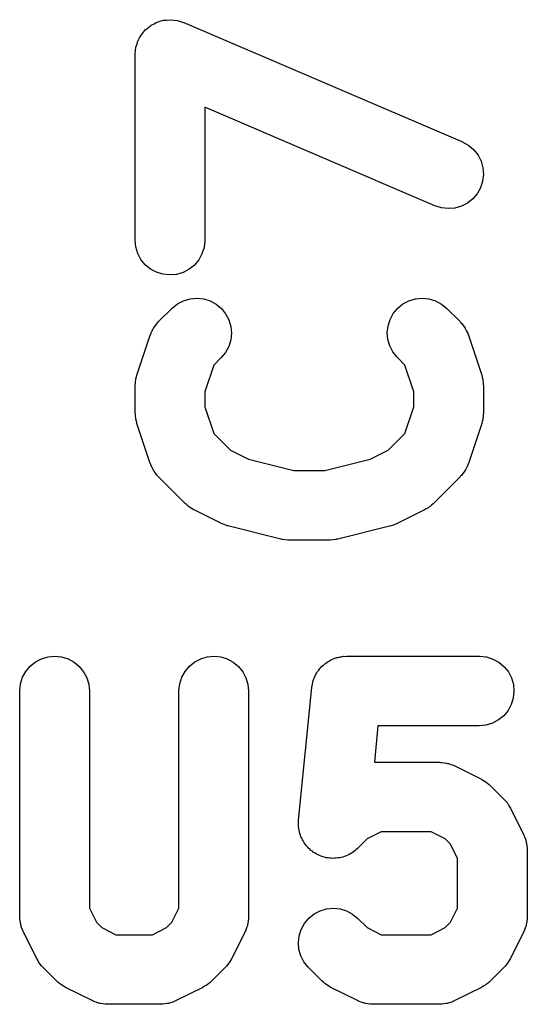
# Model space of a CAD drawing. Extents: x 57.3 to 93.1, y -79.3 to -45.8.
# Tile 26 of 33: x 79.1 to 80, y -55.8 to -54. Entities that reach past the tile are written whole.
import ezdxf

# ---------------------------------------------------------------- set-up
doc = ezdxf.new("R2010")
doc.units = 0
doc.header["$MEASUREMENT"] = 0
doc.layers.add('BLACK', color=7, linetype='CONTINUOUS')

msp = doc.modelspace()

# ---------------------------------------------------------------- linework, layer by layer
at = {"layer": 'BLACK', "linetype": 'CONTINUOUS'}
for p, q in [((79.2976, -54.0281), (79.3028, -54.0254)), ((79.3028, -54.0254), (79.303, -54.0253)), ((79.303, -54.0253), (79.3032, -54.0252)), ((79.3032, -54.0252), (79.3088, -54.0236)), ((79.3088, -54.0236), (79.3145, -54.0219)), ((79.3145, -54.0219), (79.3147, -54.0219)), ((79.3147, -54.0219), (79.3149, -54.0219)), ((79.3149, -54.0219), (79.3208, -54.0214)), ((79.3208, -54.0214), (79.3266, -54.0208)), ((79.3266, -54.0208), (79.3268, -54.0209)), ((79.3268, -54.0209), (79.3271, -54.0208)), ((79.3271, -54.0208), (79.333, -54.0215)), ((79.333, -54.0215), (79.3388, -54.0221)), ((79.3388, -54.0221), (79.339, -54.0222)), ((79.339, -54.0222), (79.3392, -54.0222)), ((79.3392, -54.0222), (79.3449, -54.024)), ((79.3449, -54.024), (79.3504, -54.0257)), ((79.3504, -54.0257), (79.3506, -54.0258)), ((79.3506, -54.0258), (79.3508, -54.0259)), ((79.3508, -54.0259), (79.8508, -54.2402)), ((79.2749, -54.0477), (79.2786, -54.0432)), ((79.2786, -54.0432), (79.2825, -54.0387)), ((79.2825, -54.0387), (79.2826, -54.0385)), ((79.2826, -54.0385), (79.2828, -54.0384)), ((79.2828, -54.0384), (79.2874, -54.0347)), ((79.2874, -54.0347), (79.292, -54.031)), ((79.292, -54.031), (79.2922, -54.0309)), ((79.2922, -54.0309), (79.2923, -54.0308)), ((79.2923, -54.0308), (79.2976, -54.0281)), ((79.267, -54.0643), (79.2687, -54.0587)), ((79.2687, -54.0587), (79.2689, -54.0585)), ((79.2689, -54.0583), (79.2717, -54.0533)), ((79.2689, -54.0585), (79.2689, -54.0583)), ((79.2717, -54.0533), (79.2746, -54.048)), ((79.2746, -54.048), (79.2748, -54.0479)), ((79.2748, -54.0479), (79.2749, -54.0477)), ((79.2637, -54.082), (79.2644, -54.0762)), ((79.2644, -54.0762), (79.2651, -54.0703)), ((79.2651, -54.0699), (79.267, -54.0643)), ((79.2651, -54.0701), (79.2651, -54.0699)), ((79.2651, -54.0703), (79.2651, -54.0701)), ((79.2637, -54.0822), (79.2637, -54.082)), ((79.2637, -54.0825), (79.2637, -54.0822)), ((79.2637, -54.0833), (79.2637, -54.0825)), ((79.2637, -54.4167), (79.2637, -54.0833)), ((79.8016, -54.3551), (79.3887, -54.1781)), ((79.3887, -54.1781), (79.3887, -54.4167)), ((79.8508, -54.2402), (79.8516, -54.2405)), ((79.8516, -54.2405), (79.8622, -54.2465)), ((79.8622, -54.2465), (79.8714, -54.2545)), ((79.8714, -54.2545), (79.879, -54.2641)), ((79.879, -54.2641), (79.8845, -54.275)), ((79.8845, -54.275), (79.8877, -54.2868)), ((79.8877, -54.2868), (79.8887, -54.2989)), ((79.8887, -54.2989), (79.8872, -54.311)), ((79.8835, -54.3226), (79.8775, -54.3333)), ((79.8872, -54.311), (79.8835, -54.3226)), ((79.8696, -54.3426), (79.86, -54.3502)), ((79.8775, -54.3333), (79.8696, -54.3426)), ((79.8132, -54.3588), (79.8016, -54.3551)), ((79.8253, -54.3601), (79.8132, -54.3588)), ((79.8375, -54.3591), (79.8253, -54.3601)), ((79.8492, -54.3557), (79.8375, -54.3591)), ((79.86, -54.3502), (79.8492, -54.3557)), ((79.2649, -54.4288), (79.2637, -54.4167)), ((79.2684, -54.4405), (79.2649, -54.4288)), ((79.3873, -54.4297), (79.3836, -54.4413)), ((79.3887, -54.4175), (79.3873, -54.4297)), ((79.3887, -54.4167), (79.3887, -54.4175)), ((79.2741, -54.4513), (79.2684, -54.4405)), ((79.2818, -54.4607), (79.2741, -54.4513)), ((79.3836, -54.4413), (79.3778, -54.452)), ((79.2912, -54.4685), (79.2818, -54.4607)), ((79.302, -54.4743), (79.2912, -54.4685)), ((79.3699, -54.4613), (79.3604, -54.469)), ((79.3778, -54.452), (79.3699, -54.4613)), ((79.3136, -54.4779), (79.302, -54.4743)), ((79.3258, -54.4792), (79.3136, -54.4779)), ((79.3379, -54.4781), (79.3258, -54.4792)), ((79.3496, -54.4746), (79.3379, -54.4781)), ((79.3604, -54.469), (79.3496, -54.4746)), ((79.3506, -54.5253), (79.3623, -54.5219)), ((79.3623, -54.5219), (79.3745, -54.5208)), ((79.3745, -54.5208), (79.3866, -54.5222)), ((79.755, -54.5255), (79.7666, -54.522)), ((79.7666, -54.522), (79.7788, -54.5208)), ((79.7788, -54.5208), (79.7909, -54.5221)), ((79.3058, -54.5629), (79.3296, -54.5391)), ((79.3296, -54.5391), (79.3302, -54.5385)), ((79.3302, -54.5385), (79.3398, -54.5309)), ((79.3398, -54.5309), (79.3506, -54.5253)), ((79.3866, -54.5222), (79.3982, -54.5258)), ((79.3982, -54.5258), (79.4089, -54.5316)), ((79.4089, -54.5316), (79.4183, -54.5394)), ((79.4183, -54.5394), (79.426, -54.5489)), ((79.7269, -54.5482), (79.7347, -54.5388)), ((79.7347, -54.5388), (79.7442, -54.5312)), ((79.7442, -54.5312), (79.755, -54.5255)), ((79.7909, -54.5221), (79.8026, -54.5256)), ((79.8026, -54.5256), (79.8133, -54.5314)), ((79.8133, -54.5314), (79.8228, -54.5391)), ((79.8228, -54.5391), (79.8466, -54.5629)), ((79.426, -54.5489), (79.4317, -54.5597)), ((79.721, -54.5589), (79.7269, -54.5482)), ((79.2961, -54.5755), (79.2972, -54.574)), ((79.2972, -54.574), (79.2981, -54.5724)), ((79.2981, -54.5724), (79.3008, -54.5691)), ((79.3008, -54.5691), (79.3033, -54.5656)), ((79.3033, -54.5656), (79.3046, -54.5644)), ((79.3046, -54.5644), (79.3058, -54.5629)), ((79.4317, -54.5597), (79.4352, -54.5714)), ((79.4352, -54.5714), (79.4363, -54.5836)), ((79.7161, -54.5827), (79.7174, -54.5706)), ((79.7174, -54.5706), (79.721, -54.5589)), ((79.8466, -54.5629), (79.8472, -54.5636)), ((79.8472, -54.5636), (79.8483, -54.565)), ((79.8483, -54.565), (79.8497, -54.5663)), ((79.8497, -54.5663), (79.8521, -54.5698)), ((79.8521, -54.5698), (79.8548, -54.5731)), ((79.8548, -54.5731), (79.8556, -54.5747)), ((79.8556, -54.5747), (79.8567, -54.5762)), ((79.2669, -54.6588), (79.2907, -54.5874)), ((79.2907, -54.5874), (79.291, -54.5866)), ((79.291, -54.5866), (79.2918, -54.5849)), ((79.2918, -54.5849), (79.2923, -54.5831)), ((79.2923, -54.5831), (79.2943, -54.5794)), ((79.2943, -54.5794), (79.2961, -54.5755)), ((79.4363, -54.5836), (79.4351, -54.5957)), ((79.7171, -54.5948), (79.7161, -54.5827)), ((79.8567, -54.5762), (79.8584, -54.5802)), ((79.8584, -54.5802), (79.8604, -54.5839)), ((79.8604, -54.5839), (79.8609, -54.5857)), ((79.8609, -54.5857), (79.8617, -54.5874)), ((79.8617, -54.5874), (79.8855, -54.6588)), ((79.4315, -54.6074), (79.4257, -54.6181)), ((79.4351, -54.5957), (79.4315, -54.6074)), ((79.7205, -54.6065), (79.7171, -54.5948)), ((79.7262, -54.6174), (79.7205, -54.6065)), ((79.418, -54.6275), (79.4046, -54.6409)), ((79.4257, -54.6181), (79.418, -54.6275)), ((79.7338, -54.6269), (79.7262, -54.6174)), ((79.7344, -54.6275), (79.7338, -54.6269)), ((79.7478, -54.6409), (79.7344, -54.6275)), ((79.4046, -54.6409), (79.3887, -54.6887)), ((79.7637, -54.6887), (79.7478, -54.6409)), ((79.2651, -54.6656), (79.2661, -54.6622)), ((79.2661, -54.6622), (79.2669, -54.6588)), ((79.8855, -54.6588), (79.8858, -54.6596)), ((79.8858, -54.6596), (79.8865, -54.6631)), ((79.8865, -54.6631), (79.8875, -54.6664)), ((79.2637, -54.6777), (79.2641, -54.6742)), ((79.2637, -54.6786), (79.2637, -54.6777)), ((79.2637, -54.7262), (79.2637, -54.6786)), ((79.2641, -54.6742), (79.2642, -54.6707)), ((79.2642, -54.6707), (79.2648, -54.6682)), ((79.2648, -54.6682), (79.2651, -54.6656)), ((79.8875, -54.6664), (79.8878, -54.669)), ((79.8878, -54.669), (79.8883, -54.6716)), ((79.8883, -54.6716), (79.8883, -54.6751)), ((79.8883, -54.6751), (79.8887, -54.6786)), ((79.8887, -54.6786), (79.8887, -54.7262)), ((79.3887, -54.6887), (79.3887, -54.716)), ((79.7637, -54.716), (79.7637, -54.6887)), ((79.3887, -54.716), (79.4046, -54.7639)), ((79.7478, -54.7639), (79.7637, -54.716)), ((79.264, -54.7297), (79.2637, -54.7262)), ((79.2641, -54.7332), (79.264, -54.7297)), ((79.2646, -54.7357), (79.2641, -54.7332)), ((79.8882, -54.7341), (79.8876, -54.7366)), ((79.8883, -54.7305), (79.8882, -54.7341)), ((79.8887, -54.7271), (79.8883, -54.7305)), ((79.8887, -54.7262), (79.8887, -54.7271)), ((79.2649, -54.7383), (79.2646, -54.7357)), ((79.2659, -54.7417), (79.2649, -54.7383)), ((79.2666, -54.7451), (79.2659, -54.7417)), ((79.2669, -54.746), (79.2666, -54.7451)), ((79.2907, -54.8174), (79.2669, -54.746)), ((79.8855, -54.746), (79.8617, -54.8174)), ((79.8863, -54.7425), (79.8855, -54.746)), ((79.8873, -54.7392), (79.8863, -54.7425)), ((79.8876, -54.7366), (79.8873, -54.7392)), ((79.4046, -54.7639), (79.4346, -54.7939)), ((79.7177, -54.7939), (79.7478, -54.7639)), ((79.4346, -54.7939), (79.4671, -54.8101)), ((79.6853, -54.8101), (79.7177, -54.7939)), ((79.2915, -54.8191), (79.2907, -54.8174)), ((79.292, -54.8208), (79.2915, -54.8191)), ((79.2939, -54.8246), (79.292, -54.8208)), ((79.4671, -54.8101), (79.5482, -54.8304)), ((79.6042, -54.8304), (79.6853, -54.8101)), ((79.8601, -54.8216), (79.8581, -54.8254)), ((79.8606, -54.8199), (79.8601, -54.8216)), ((79.8614, -54.8182), (79.8606, -54.8199)), ((79.8617, -54.8174), (79.8614, -54.8182)), ((79.2957, -54.8285), (79.2939, -54.8246)), ((79.2967, -54.83), (79.2957, -54.8285)), ((79.2976, -54.8317), (79.2967, -54.83)), ((79.3002, -54.835), (79.2976, -54.8317)), ((79.3027, -54.8385), (79.3002, -54.835)), ((79.304, -54.8398), (79.3027, -54.8385)), ((79.3052, -54.8412), (79.304, -54.8398)), ((79.5482, -54.8304), (79.6042, -54.8304)), ((79.8491, -54.8391), (79.8477, -54.8404)), ((79.8516, -54.8357), (79.8491, -54.8391)), ((79.8543, -54.8324), (79.8516, -54.8357)), ((79.8552, -54.8308), (79.8543, -54.8324)), ((79.8563, -54.8293), (79.8552, -54.8308)), ((79.8581, -54.8254), (79.8563, -54.8293)), ((79.3058, -54.8418), (79.3052, -54.8412)), ((79.3534, -54.8894), (79.3058, -54.8418)), ((79.8466, -54.8418), (79.799, -54.8894)), ((79.8477, -54.8404), (79.8466, -54.8418)), ((79.3561, -54.8917), (79.3534, -54.8894)), ((79.3587, -54.8941), (79.3561, -54.8917)), ((79.7956, -54.8922), (79.793, -54.8946)), ((79.7983, -54.89), (79.7956, -54.8922)), ((79.799, -54.8894), (79.7983, -54.89)), ((79.3608, -54.8955), (79.3587, -54.8941)), ((79.3628, -54.8972), (79.3608, -54.8955)), ((79.3659, -54.8988), (79.3628, -54.8972)), ((79.3689, -54.9007), (79.3659, -54.8988)), ((79.3697, -54.9011), (79.3689, -54.9007)), ((79.4173, -54.9249), (79.3697, -54.9011)), ((79.7827, -54.9011), (79.7351, -54.9249)), ((79.7857, -54.8993), (79.7827, -54.9011)), ((79.7888, -54.8977), (79.7857, -54.8993)), ((79.7908, -54.896), (79.7888, -54.8977)), ((79.793, -54.8946), (79.7908, -54.896)), ((79.4176, -54.9251), (79.4173, -54.9249)), ((79.4178, -54.9252), (79.4176, -54.9251)), ((79.4232, -54.9272), (79.4178, -54.9252)), ((79.4287, -54.9293), (79.4232, -54.9272)), ((79.7283, -54.9275), (79.7229, -54.9295)), ((79.7338, -54.9256), (79.7283, -54.9275)), ((79.734, -54.9254), (79.7338, -54.9256)), ((79.7343, -54.9253), (79.734, -54.9254)), ((79.7351, -54.9249), (79.7343, -54.9253)), ((79.429, -54.9294), (79.4287, -54.9293)), ((79.4292, -54.9295), (79.429, -54.9294)), ((79.4301, -54.9297), (79.4292, -54.9295)), ((79.5253, -54.9535), (79.4301, -54.9297)), ((79.7223, -54.9297), (79.6271, -54.9535)), ((79.7226, -54.9296), (79.7223, -54.9297)), ((79.7229, -54.9295), (79.7226, -54.9296)), ((79.5264, -54.9537), (79.5253, -54.9535)), ((79.5275, -54.954), (79.5264, -54.9537)), ((79.5324, -54.9545), (79.5275, -54.954)), ((79.5374, -54.9553), (79.5324, -54.9545)), ((79.5385, -54.9552), (79.5374, -54.9553)), ((79.5396, -54.9554), (79.5385, -54.9552)), ((79.5405, -54.9554), (79.5396, -54.9554)), ((79.6119, -54.9554), (79.5405, -54.9554)), ((79.613, -54.9552), (79.6119, -54.9554)), ((79.6141, -54.9553), (79.613, -54.9552)), ((79.6191, -54.9547), (79.6141, -54.9553)), ((79.624, -54.9542), (79.6191, -54.9547)), ((79.6251, -54.9538), (79.624, -54.9542)), ((79.6262, -54.9537), (79.6251, -54.9538)), ((79.6271, -54.9535), (79.6262, -54.9537)), ((79.0753, -55.1815), (79.0848, -55.1739)), ((79.0848, -55.1739), (79.0956, -55.1682)), ((79.0956, -55.1682), (79.1073, -55.1648)), ((79.1073, -55.1648), (79.1195, -55.1637)), ((79.1195, -55.1637), (79.1316, -55.165)), ((79.1316, -55.165), (79.1433, -55.1686)), ((79.1433, -55.1686), (79.154, -55.1744)), ((79.154, -55.1744), (79.1634, -55.1822)), ((79.361, -55.1815), (79.3705, -55.1739)), ((79.3705, -55.1739), (79.3813, -55.1682)), ((79.3813, -55.1682), (79.3931, -55.1648)), ((79.3931, -55.1648), (79.4052, -55.1637)), ((79.4052, -55.1637), (79.4173, -55.165)), ((79.4173, -55.165), (79.429, -55.1686)), ((79.429, -55.1686), (79.4397, -55.1744)), ((79.4397, -55.1744), (79.4491, -55.1822)), ((79.6038, -55.1774), (79.6061, -55.1759)), ((79.6061, -55.1759), (79.6083, -55.1741)), ((79.6083, -55.1741), (79.6112, -55.1726)), ((79.6112, -55.1726), (79.614, -55.1707)), ((79.614, -55.1707), (79.6166, -55.1697)), ((79.6166, -55.1697), (79.619, -55.1684)), ((79.619, -55.1684), (79.6222, -55.1674)), ((79.6222, -55.1674), (79.6253, -55.1662)), ((79.6253, -55.1662), (79.6281, -55.1657)), ((79.6281, -55.1657), (79.6307, -55.1649)), ((79.6307, -55.1649), (79.634, -55.1646)), ((79.634, -55.1646), (79.6373, -55.1639)), ((79.6373, -55.1639), (79.6401, -55.164)), ((79.6401, -55.164), (79.6429, -55.1637)), ((79.6429, -55.1637), (79.881, -55.1637)), ((79.881, -55.1637), (79.8818, -55.1637)), ((79.8818, -55.1637), (79.8939, -55.1651)), ((79.8939, -55.1651), (79.9056, -55.1687)), ((79.9056, -55.1687), (79.9163, -55.1746)), ((79.9163, -55.1746), (79.9256, -55.1825)), ((79.0616, -55.2016), (79.0675, -55.1909)), ((79.0675, -55.1909), (79.0753, -55.1815)), ((79.1634, -55.1822), (79.1711, -55.1916)), ((79.1711, -55.1916), (79.1768, -55.2024)), ((79.3473, -55.2016), (79.3532, -55.1909)), ((79.3532, -55.1909), (79.361, -55.1815)), ((79.4491, -55.1822), (79.4568, -55.1916)), ((79.4568, -55.1916), (79.4625, -55.2024)), ((79.5881, -55.196), (79.5897, -55.1937)), ((79.5897, -55.1937), (79.591, -55.1912)), ((79.591, -55.1912), (79.5932, -55.1887)), ((79.5932, -55.1887), (79.5951, -55.1859)), ((79.5951, -55.1859), (79.597, -55.184)), ((79.597, -55.184), (79.5988, -55.1818)), ((79.5988, -55.1818), (79.6014, -55.1797)), ((79.6014, -55.1797), (79.6038, -55.1774)), ((79.9256, -55.1825), (79.9333, -55.192)), ((79.9333, -55.192), (79.9389, -55.2028)), ((79.0579, -55.2132), (79.0616, -55.2016)), ((79.1768, -55.2024), (79.1804, -55.2141)), ((79.3436, -55.2132), (79.3473, -55.2016)), ((79.4625, -55.2024), (79.4661, -55.2141)), ((79.5816, -55.2136), (79.5826, -55.2104)), ((79.5826, -55.2104), (79.5833, -55.2072)), ((79.5833, -55.2072), (79.5844, -55.2046)), ((79.5844, -55.2046), (79.5852, -55.202)), ((79.5852, -55.202), (79.5868, -55.199)), ((79.5868, -55.199), (79.5881, -55.196)), ((79.9389, -55.2028), (79.9423, -55.2145)), ((79.0565, -55.2262), (79.0566, -55.2253)), ((79.0565, -55.631), (79.0565, -55.2262)), ((79.0566, -55.2253), (79.0579, -55.2132)), ((79.1804, -55.2141), (79.1815, -55.2262)), ((79.1815, -55.2262), (79.1815, -55.6162)), ((79.3423, -55.2253), (79.3436, -55.2132)), ((79.3423, -55.2262), (79.3423, -55.2253)), ((79.3423, -55.6162), (79.3423, -55.2262)), ((79.4661, -55.2141), (79.4673, -55.2262)), ((79.4673, -55.2262), (79.4673, -55.631)), ((79.5569, -55.4581), (79.5807, -55.22)), ((79.5807, -55.22), (79.5808, -55.2191)), ((79.5808, -55.2191), (79.5813, -55.2164)), ((79.5813, -55.2164), (79.5816, -55.2136)), ((79.9434, -55.2266), (79.9422, -55.2388)), ((79.9423, -55.2145), (79.9434, -55.2266)), ((79.9422, -55.2388), (79.9386, -55.2504)), ((79.9328, -55.2611), (79.925, -55.2705)), ((79.9386, -55.2504), (79.9328, -55.2611)), ((79.9155, -55.2782), (79.9048, -55.284)), ((79.925, -55.2705), (79.9155, -55.2782)), ((79.6994, -55.2887), (79.6929, -55.3542)), ((79.881, -55.2887), (79.6994, -55.2887)), ((79.8931, -55.2875), (79.881, -55.2887)), ((79.9048, -55.284), (79.8931, -55.2875)), ((79.6929, -55.3542), (79.8095, -55.3542)), ((79.8095, -55.3542), (79.8104, -55.3542)), ((79.8104, -55.3542), (79.8122, -55.3544)), ((79.8122, -55.3544), (79.8141, -55.3543)), ((79.8141, -55.3543), (79.8183, -55.3551)), ((79.8183, -55.3551), (79.8225, -55.3555)), ((79.8225, -55.3555), (79.8243, -55.3561)), ((79.8243, -55.3561), (79.8261, -55.3564)), ((79.8261, -55.3564), (79.8301, -55.3579)), ((79.8301, -55.3579), (79.8341, -55.3592)), ((79.8341, -55.3592), (79.8358, -55.3601)), ((79.8358, -55.3601), (79.8375, -55.3608)), ((79.8375, -55.3608), (79.8851, -55.3846)), ((79.8851, -55.3846), (79.8859, -55.385)), ((79.8859, -55.385), (79.8888, -55.3869)), ((79.8888, -55.3869), (79.8919, -55.3885)), ((79.8919, -55.3885), (79.8939, -55.3902)), ((79.8939, -55.3902), (79.8961, -55.3916)), ((79.8961, -55.3916), (79.8986, -55.3941)), ((79.8986, -55.3941), (79.9013, -55.3963)), ((79.9013, -55.3963), (79.9251, -55.4201)), ((79.9251, -55.4201), (79.9258, -55.4207)), ((79.9258, -55.4207), (79.9279, -55.4235)), ((79.9279, -55.4235), (79.9304, -55.426)), ((79.9304, -55.426), (79.9317, -55.4282)), ((79.9317, -55.4282), (79.9334, -55.4302)), ((79.9334, -55.4302), (79.935, -55.4334)), ((79.935, -55.4334), (79.9369, -55.4363)), ((79.9369, -55.4363), (79.9607, -55.484)), ((79.5569, -55.4611), (79.5569, -55.4581)), ((79.5565, -55.4641), (79.5569, -55.4611)), ((79.5568, -55.4672), (79.5565, -55.4641)), ((79.5568, -55.4703), (79.5568, -55.4672)), ((79.5574, -55.4732), (79.5568, -55.4703)), ((79.5577, -55.4762), (79.5574, -55.4732)), ((79.5586, -55.4792), (79.5577, -55.4762)), ((79.5592, -55.4822), (79.5586, -55.4792)), ((79.5603, -55.485), (79.5592, -55.4822)), ((79.5612, -55.4879), (79.5603, -55.485)), ((79.5626, -55.4906), (79.5612, -55.4879)), ((79.5638, -55.4935), (79.5626, -55.4906)), ((79.5655, -55.496), (79.5638, -55.4935)), ((79.6799, -55.4918), (79.6632, -55.5085)), ((79.7052, -55.4792), (79.6799, -55.4918)), ((79.7948, -55.4792), (79.7052, -55.4792)), ((79.8201, -55.4918), (79.7948, -55.4792)), ((79.8296, -55.5013), (79.8201, -55.4918)), ((79.9607, -55.484), (79.961, -55.4847)), ((79.961, -55.4847), (79.9617, -55.4865)), ((79.9617, -55.4865), (79.9625, -55.4881)), ((79.9625, -55.4881), (79.9638, -55.4922)), ((79.9638, -55.4922), (79.9653, -55.4962)), ((79.5669, -55.4987), (79.5655, -55.496)), ((79.5688, -55.5011), (79.5669, -55.4987)), ((79.5705, -55.5037), (79.5688, -55.5011)), ((79.5727, -55.5058), (79.5705, -55.5037)), ((79.5745, -55.5082), (79.5727, -55.5058)), ((79.5769, -55.5102), (79.5745, -55.5082)), ((79.5791, -55.5124), (79.5769, -55.5102)), ((79.6603, -55.511), (79.6581, -55.5131)), ((79.6626, -55.5091), (79.6603, -55.511)), ((79.6632, -55.5085), (79.6626, -55.5091)), ((79.8423, -55.5267), (79.8296, -55.5013)), ((79.9653, -55.4962), (79.9655, -55.498)), ((79.9655, -55.498), (79.9661, -55.4998)), ((79.9661, -55.4998), (79.9665, -55.504)), ((79.9665, -55.504), (79.9672, -55.5082)), ((79.9672, -55.5082), (79.9671, -55.5101)), ((79.9671, -55.5101), (79.9673, -55.5119)), ((79.9673, -55.5119), (79.9673, -55.631)), ((79.5816, -55.514), (79.5791, -55.5124)), ((79.5839, -55.516), (79.5816, -55.514)), ((79.5866, -55.5175), (79.5839, -55.516)), ((79.5892, -55.5192), (79.5866, -55.5175)), ((79.592, -55.5204), (79.5892, -55.5192)), ((79.5946, -55.5218), (79.592, -55.5204)), ((79.5976, -55.5227), (79.5946, -55.5218)), ((79.6004, -55.524), (79.5976, -55.5227)), ((79.6034, -55.5246), (79.6004, -55.524)), ((79.6063, -55.5255), (79.6034, -55.5246)), ((79.6094, -55.5258), (79.6063, -55.5255)), ((79.6124, -55.5264), (79.6094, -55.5258)), ((79.6154, -55.5265), (79.6124, -55.5264)), ((79.6184, -55.5268), (79.6154, -55.5265)), ((79.6215, -55.5265), (79.6184, -55.5268)), ((79.6246, -55.5265), (79.6215, -55.5265)), ((79.6275, -55.526), (79.6246, -55.5265)), ((79.6305, -55.5257), (79.6275, -55.526)), ((79.6335, -55.5249), (79.6305, -55.5257)), ((79.6366, -55.5243), (79.6335, -55.5249)), ((79.6394, -55.5232), (79.6366, -55.5243)), ((79.6423, -55.5223), (79.6394, -55.5232)), ((79.645, -55.5209), (79.6423, -55.5223)), ((79.6479, -55.5197), (79.645, -55.5209)), ((79.6504, -55.5181), (79.6479, -55.5197)), ((79.6531, -55.5167), (79.6504, -55.5181)), ((79.6555, -55.5148), (79.6531, -55.5167)), ((79.6581, -55.5131), (79.6555, -55.5148)), ((79.8423, -55.6162), (79.8423, -55.5267)), ((79.1815, -55.6162), (79.1942, -55.6415)), ((79.3296, -55.6415), (79.3423, -55.6162)), ((79.5954, -55.6207), (79.6071, -55.6172)), ((79.6071, -55.6172), (79.6193, -55.6161)), ((79.6193, -55.6161), (79.6314, -55.6173)), ((79.6314, -55.6173), (79.6431, -55.6209)), ((79.8296, -55.6415), (79.8423, -55.6162)), ((79.0567, -55.6328), (79.0565, -55.631)), ((79.0567, -55.6346), (79.0567, -55.6328)), ((79.0573, -55.6388), (79.0567, -55.6346)), ((79.4671, -55.6355), (79.4664, -55.6397)), ((79.4673, -55.6318), (79.4671, -55.6337)), ((79.4671, -55.6337), (79.4671, -55.6355)), ((79.4673, -55.631), (79.4673, -55.6318)), ((79.5674, -55.6434), (79.5752, -55.6341)), ((79.5752, -55.6341), (79.5846, -55.6264)), ((79.5846, -55.6264), (79.5954, -55.6207)), ((79.6431, -55.6209), (79.6538, -55.6266)), ((79.6538, -55.6266), (79.6632, -55.6344)), ((79.6632, -55.6344), (79.6799, -55.651)), ((79.9671, -55.6355), (79.9664, -55.6397)), ((79.9673, -55.6318), (79.9671, -55.6337)), ((79.9671, -55.6337), (79.9671, -55.6355)), ((79.9673, -55.631), (79.9673, -55.6318)), ((79.0577, -55.6431), (79.0573, -55.6388)), ((79.0583, -55.6449), (79.0577, -55.6431)), ((79.0586, -55.6467), (79.0583, -55.6449)), ((79.06, -55.6507), (79.0586, -55.6467)), ((79.0613, -55.6548), (79.06, -55.6507)), ((79.1942, -55.6415), (79.2037, -55.651)), ((79.2037, -55.651), (79.229, -55.6637)), ((79.2948, -55.6637), (79.3201, -55.651)), ((79.3201, -55.651), (79.3296, -55.6415)), ((79.4635, -55.6515), (79.4622, -55.6556)), ((79.465, -55.6475), (79.4635, -55.6515)), ((79.4653, -55.6457), (79.465, -55.6475)), ((79.4659, -55.6439), (79.4653, -55.6457)), ((79.4664, -55.6397), (79.4659, -55.6439)), ((79.5615, -55.6542), (79.5674, -55.6434)), ((79.6799, -55.651), (79.7052, -55.6637)), ((79.7948, -55.6637), (79.8201, -55.651)), ((79.8201, -55.651), (79.8296, -55.6415)), ((79.9635, -55.6515), (79.9622, -55.6556)), ((79.965, -55.6475), (79.9635, -55.6515)), ((79.9653, -55.6457), (79.965, -55.6475)), ((79.9659, -55.6439), (79.9653, -55.6457)), ((79.9664, -55.6397), (79.9659, -55.6439)), ((79.0621, -55.6564), (79.0613, -55.6548)), ((79.0628, -55.6581), (79.0621, -55.6564)), ((79.0631, -55.6589), (79.0628, -55.6581)), ((79.087, -55.7065), (79.0631, -55.6589)), ((79.229, -55.6637), (79.2948, -55.6637)), ((79.4607, -55.6589), (79.4369, -55.7065)), ((79.4613, -55.6572), (79.4607, -55.6589)), ((79.4622, -55.6556), (79.4613, -55.6572)), ((79.5566, -55.6779), (79.5579, -55.6658)), ((79.5579, -55.6658), (79.5615, -55.6542)), ((79.7052, -55.6637), (79.7948, -55.6637)), ((79.9607, -55.6589), (79.9369, -55.7065)), ((79.9613, -55.6572), (79.9607, -55.6589)), ((79.9622, -55.6556), (79.9613, -55.6572)), ((79.5576, -55.6901), (79.5566, -55.6779)), ((79.0888, -55.7095), (79.087, -55.7065)), ((79.4369, -55.7065), (79.4365, -55.7073)), ((79.561, -55.7018), (79.5576, -55.6901)), ((79.5666, -55.7126), (79.561, -55.7018)), ((79.9369, -55.7065), (79.9365, -55.7073)), ((79.0904, -55.7126), (79.0888, -55.7095)), ((79.0921, -55.7146), (79.0904, -55.7126)), ((79.0934, -55.7168), (79.0921, -55.7146)), ((79.0959, -55.7194), (79.0934, -55.7168)), ((79.0981, -55.7221), (79.0959, -55.7194)), ((79.0987, -55.7228), (79.0981, -55.7221)), ((79.1225, -55.7466), (79.0987, -55.7228)), ((79.4251, -55.7228), (79.4013, -55.7466)), ((79.4274, -55.7201), (79.4251, -55.7228)), ((79.4298, -55.7175), (79.4274, -55.7201)), ((79.4312, -55.7154), (79.4298, -55.7175)), ((79.4329, -55.7133), (79.4312, -55.7154)), ((79.4345, -55.7102), (79.4329, -55.7133)), ((79.4365, -55.7073), (79.4345, -55.7102)), ((79.5742, -55.7221), (79.5666, -55.7126)), ((79.5749, -55.7228), (79.5742, -55.7221)), ((79.5987, -55.7466), (79.5749, -55.7228)), ((79.9251, -55.7228), (79.9013, -55.7466)), ((79.9274, -55.7201), (79.9251, -55.7228)), ((79.9298, -55.7175), (79.9274, -55.7201)), ((79.9312, -55.7154), (79.9298, -55.7175)), ((79.9329, -55.7133), (79.9312, -55.7154)), ((79.9345, -55.7102), (79.9329, -55.7133)), ((79.9365, -55.7073), (79.9345, -55.7102)), ((79.1252, -55.7488), (79.1225, -55.7466)), ((79.1277, -55.7512), (79.1252, -55.7488)), ((79.1299, -55.7527), (79.1277, -55.7512)), ((79.1319, -55.7543), (79.1299, -55.7527)), ((79.135, -55.756), (79.1319, -55.7543)), ((79.1379, -55.7579), (79.135, -55.756)), ((79.1387, -55.7583), (79.1379, -55.7579)), ((79.1863, -55.7821), (79.1387, -55.7583)), ((79.3851, -55.7583), (79.3375, -55.7821)), ((79.3881, -55.7564), (79.3851, -55.7583)), ((79.3912, -55.7548), (79.3881, -55.7564)), ((79.3932, -55.7532), (79.3912, -55.7548)), ((79.3954, -55.7518), (79.3932, -55.7532)), ((79.398, -55.7494), (79.3954, -55.7518)), ((79.4007, -55.7472), (79.398, -55.7494)), ((79.4013, -55.7466), (79.4007, -55.7472)), ((79.6014, -55.7488), (79.5987, -55.7466)), ((79.6039, -55.7512), (79.6014, -55.7488)), ((79.6061, -55.7527), (79.6039, -55.7512)), ((79.6081, -55.7543), (79.6061, -55.7527)), ((79.6112, -55.756), (79.6081, -55.7543)), ((79.6141, -55.7579), (79.6112, -55.756)), ((79.6149, -55.7583), (79.6141, -55.7579)), ((79.6625, -55.7821), (79.6149, -55.7583)), ((79.8851, -55.7583), (79.8375, -55.7821)), ((79.8881, -55.7564), (79.8851, -55.7583)), ((79.8912, -55.7548), (79.8881, -55.7564)), ((79.8932, -55.7532), (79.8912, -55.7548)), ((79.8954, -55.7518), (79.8932, -55.7532)), ((79.898, -55.7494), (79.8954, -55.7518)), ((79.9007, -55.7472), (79.898, -55.7494)), ((79.9013, -55.7466), (79.9007, -55.7472)), ((79.1881, -55.7828), (79.1863, -55.7821)), ((79.1897, -55.7836), (79.1881, -55.7828)), ((79.1937, -55.7849), (79.1897, -55.7836)), ((79.1977, -55.7865), (79.1937, -55.7849)), ((79.1995, -55.7868), (79.1977, -55.7865)), ((79.2013, -55.7873), (79.1995, -55.7868)), ((79.2055, -55.7878), (79.2013, -55.7873)), ((79.2097, -55.7885), (79.2055, -55.7878)), ((79.2116, -55.7885), (79.2097, -55.7885)), ((79.2134, -55.7887), (79.2116, -55.7885)), ((79.2143, -55.7887), (79.2134, -55.7887)), ((79.3095, -55.7887), (79.2143, -55.7887)), ((79.3114, -55.7885), (79.3095, -55.7887)), ((79.3132, -55.7886), (79.3114, -55.7885)), ((79.3174, -55.7879), (79.3132, -55.7886)), ((79.3217, -55.7875), (79.3174, -55.7879)), ((79.3234, -55.787), (79.3217, -55.7875)), ((79.3252, -55.7867), (79.3234, -55.787)), ((79.3293, -55.7852), (79.3252, -55.7867)), ((79.3333, -55.784), (79.3293, -55.7852)), ((79.335, -55.7831), (79.3333, -55.784)), ((79.3367, -55.7825), (79.335, -55.7831)), ((79.3375, -55.7821), (79.3367, -55.7825)), ((79.6642, -55.7828), (79.6625, -55.7821)), ((79.6659, -55.7836), (79.6642, -55.7828)), ((79.6699, -55.7849), (79.6659, -55.7836)), ((79.6739, -55.7865), (79.6699, -55.7849)), ((79.6757, -55.7868), (79.6739, -55.7865)), ((79.6775, -55.7873), (79.6757, -55.7868)), ((79.6817, -55.7878), (79.6775, -55.7873)), ((79.6859, -55.7885), (79.6817, -55.7878)), ((79.6878, -55.7885), (79.6859, -55.7885)), ((79.6896, -55.7887), (79.6878, -55.7885)), ((79.6905, -55.7887), (79.6896, -55.7887)), ((79.8095, -55.7887), (79.6905, -55.7887)), ((79.8114, -55.7885), (79.8095, -55.7887)), ((79.8132, -55.7886), (79.8114, -55.7885)), ((79.8174, -55.7879), (79.8132, -55.7886)), ((79.8217, -55.7875), (79.8174, -55.7879)), ((79.8234, -55.787), (79.8217, -55.7875)), ((79.8252, -55.7867), (79.8234, -55.787)), ((79.8293, -55.7852), (79.8252, -55.7867)), ((79.8333, -55.784), (79.8293, -55.7852)), ((79.835, -55.7831), (79.8333, -55.784)), ((79.8367, -55.7825), (79.835, -55.7831)), ((79.8375, -55.7821), (79.8367, -55.7825))]:
    msp.add_line(p, q, dxfattribs=at)

doc.saveas('drawing.dxf')
